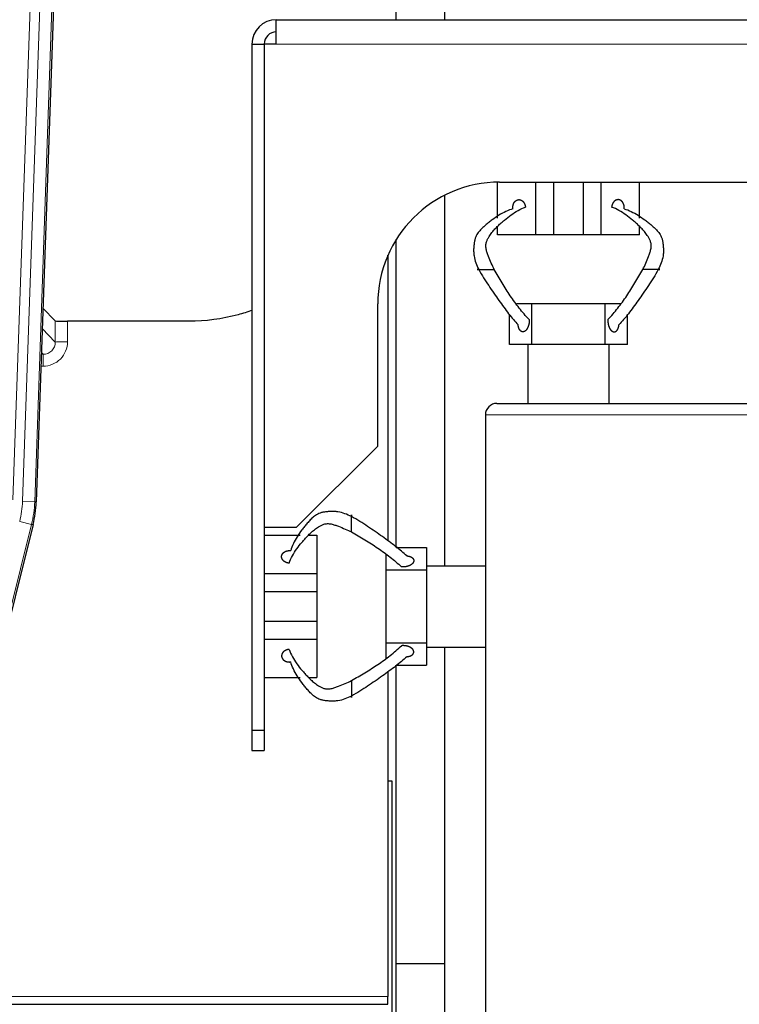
# Model space of a CAD drawing. Header units: inches. Extents: x 0 to 20790, y -12 to 14700.
# Tile 49 of 184: x 5701 to 5878, y 4848 to 5090. Entities that reach past the tile are written whole.
import ezdxf

# ---------------------------------------------------------------- set-up
doc = ezdxf.new("R2010")
doc.units = ezdxf.units.IN
doc.layers.add('1', color=7, linetype='Continuous', true_color=0xffffff)

msp = doc.modelspace()

# ---------------------------------------------------------------- linework, layer by layer
at = {"layer": '1', "color": 110, "linetype": 'Continuous', "lineweight": 13}
for p, q in [((5701.206, 4971.471), (5714.317, 5346.914)), ((5717.311, 5346.809), (5704.2, 4971.366)), ((5711.925, 5345.972), (5698.859, 4971.801)), ((5963.669, 5084.078), (5763.669, 5084.078)), ((5709.278, 5010.685), (5709.268, 5015.916)), ((5712.266, 5015.814), (5712.277, 5010.767)), ((5706.065, 5014.013), (5709.278, 5010.685)), ((5705.843, 5007.677), (5706.286, 5007.677)), ((5706.286, 5007.677), (5705.859, 5008.12)), ((5706.286, 5007.677), (5706.286, 5004.758)), ((5706.286, 5004.758), (5705.741, 5004.758)), ((6315.169, 4992.778), (5815.169, 4992.778)), ((5704.2, 4971.366), (5701.206, 4971.471)), ((5704.2, 4971.366), (5704.573, 4971.314)), ((5703.415, 4965.784), (5700.509, 4966.509)), ((5703.415, 4965.784), (5681.241, 4876.849)), ((5703.789, 4965.732), (5703.415, 4965.784)), ((5303.169, 4849.549), (5791.169, 4849.549))]:
    msp.add_line(p, q, dxfattribs=at)
at = {"layer": '1', "color": 2, "linetype": 'Continuous', "lineweight": 25}
for p, q in [((5717.691, 5346.959), (5704.573, 4971.314)), ((5793.211, 5090.072), (5793.211, 5257.578)), ((5805.211, 5090.072), (5805.211, 5257.578)), ((5763.669, 5084.078), (5763.669, 5090.078)), ((5763.669, 5090.078), (5963.669, 5090.078)), ((5757.669, 5084.078), (5757.669, 4915.078)), ((5763.669, 5084.078), (5760.671, 5084.078)), ((5760.671, 5084.078), (5760.671, 4965.078)), ((5818.129, 5041.229), (5818.129, 5050.074)), ((5818.669, 5050.078), (5963.669, 5050.078)), ((5827.564, 5037.078), (5827.564, 5050.078)), ((5831.978, 5037.078), (5831.978, 5050.078)), ((5839.28, 5037.078), (5839.28, 5050.078)), ((5843.694, 5037.078), (5843.694, 5050.078)), ((5853.129, 5041.229), (5853.129, 5050.078)), ((5805.211, 4955.578), (5805.211, 5046.891)), ((5818.129, 5037.078), (5818.129, 5039.151)), ((5853.129, 5037.078), (5853.129, 5039.133)), ((5827.564, 5037.078), (5818.129, 5037.078)), ((5831.978, 5037.078), (5827.564, 5037.078)), ((5839.28, 5037.078), (5831.978, 5037.078)), ((5843.694, 5037.078), (5839.28, 5037.078)), ((5853.129, 5037.078), (5843.694, 5037.078)), ((5793.211, 4960.122), (5793.211, 5035.953)), ((5791.066, 5031.829), (5791.169, 5031.829)), ((5791.169, 5031.837), (5791.169, 5032.071)), ((5791.169, 5031.829), (5791.169, 4961.702)), ((5788.669, 4985.078), (5788.669, 5020.078)), ((5826.629, 5020.078), (5822.884, 5020.078)), ((5826.629, 5010.078), (5826.629, 5020.078)), ((5844.629, 5020.078), (5826.629, 5020.078)), ((5848.375, 5020.078), (5844.629, 5020.078)), ((5844.629, 5010.078), (5844.629, 5020.078)), ((5709.268, 5015.916), (5706.24, 5019.051)), ((5821.129, 5010.078), (5821.129, 5017.558)), ((5850.129, 5010.078), (5850.129, 5017.558)), ((5742.169, 5015.814), (5712.266, 5015.814)), ((5825.669, 5010.078), (5821.129, 5010.078)), ((5826.629, 5010.078), (5825.669, 5010.078)), ((5825.669, 4995.578), (5825.669, 5010.078)), ((5844.629, 5010.078), (5826.629, 5010.078)), ((5845.669, 5010.078), (5844.629, 5010.078)), ((5850.129, 5010.078), (5845.669, 5010.078)), ((5845.669, 4995.578), (5845.669, 5010.078)), ((5817.969, 4995.578), (6312.369, 4995.578)), ((5815.169, 4992.778), (5815.169, 4618.378)), ((5768.669, 4965.078), (5788.669, 4985.078)), ((5703.789, 4965.732), (5681.535, 4876.474)), ((5760.671, 4965.078), (5768.669, 4965.078)), ((5760.719, 4963.119), (5769.519, 4963.119)), ((5771.597, 4963.119), (5773.669, 4963.119)), ((5773.669, 4963.119), (5773.669, 4953.684)), ((5793.19, 4960.119), (5800.669, 4960.119)), ((5800.669, 4960.119), (5800.669, 4955.578)), ((5790.669, 4958.364), (5790.669, 4954.619)), ((5790.669, 4954.619), (5800.669, 4954.619)), ((5790.669, 4954.619), (5790.669, 4936.619)), ((5800.669, 4955.578), (5800.669, 4954.619)), ((5800.669, 4955.578), (5815.169, 4955.578)), ((5800.669, 4954.619), (5800.669, 4936.619)), ((5760.719, 4953.684), (5773.669, 4953.684)), ((5773.669, 4953.684), (5773.669, 4949.27)), ((5760.719, 4949.27), (5773.669, 4949.27)), ((5773.669, 4949.27), (5773.669, 4941.968)), ((5760.719, 4941.968), (5773.669, 4941.968)), ((5773.669, 4941.968), (5773.669, 4937.554)), ((5760.719, 4937.554), (5773.669, 4937.554)), ((5773.669, 4937.554), (5773.669, 4928.119)), ((5790.669, 4936.619), (5790.669, 4932.873)), ((5790.669, 4936.619), (5800.669, 4936.619)), ((5800.669, 4936.619), (5800.669, 4935.578)), ((5800.669, 4935.578), (5800.669, 4931.119)), ((5800.669, 4935.578), (5815.169, 4935.578)), ((5805.211, 4857.578), (5805.211, 4935.578)), ((5793.19, 4931.119), (5800.669, 4931.119)), ((5793.211, 4857.578), (5793.211, 4931.122)), ((5760.719, 4928.119), (5769.519, 4928.119)), ((5771.614, 4928.119), (5773.669, 4928.119)), ((5791.169, 4929.533), (5791.169, 4849.549)), ((5757.669, 4915.078), (5757.669, 4910.078)), ((5757.669, 4915.078), (5760.719, 4915.078)), ((5760.719, 4915.078), (5760.719, 4910.078)), ((5757.669, 4910.078), (5760.719, 4910.078)), ((5792.169, 4902.578), (5791.152, 4902.578)), ((5792.169, 4582.578), (5792.169, 4902.578)), ((5793.211, 4614.549), (5793.211, 4857.578)), ((5805.211, 4857.578), (5793.211, 4857.578)), ((5805.211, 4614.549), (5805.211, 4857.578)), ((5303.169, 4847.601), (5791.169, 4847.601)), ((5791.169, 4847.601), (5791.169, 4849.549))]:
    msp.add_line(p, q, dxfattribs=at)
for centre, radius in [((5763.669, 5084.078), 6), ((5763.719, 5084.078), 3), ((5818.669, 5020.078), 30), ((5817.969, 4992.778), 2.8)]:
    msp.add_arc(centre, radius, 90, 180, dxfattribs=at)
for centre, major_axis, ratio, start_param, end_param in [((5712.266, 5015.919), (3, 0), 0.0349646, 3.1753451, 4.712515), ((5677.553, 4972.265, 0), (-26.774, 3.763), 0.9986144, 3.0370169, 3.2461684)]:
    msp.add_ellipse(centre, major_axis=major_axis, ratio=ratio, start_param=start_param, end_param=end_param, dxfattribs=at)
at = {"layer": '1', "color": 110, "linetype": 'Continuous', "lineweight": 13}
for centre, major_axis, ratio, start_param, end_param in [((5706.273, 5010.767), (3.237, -5.067), 0.9977321, 5.7157535, 7.2865499), ((5706.273, 5010.688), (1.726, -2.474), 0.9943829, 5.6754356, 7.2462319), ((5712.277, 5010.688), (-3, -0.006), 0.0261769, 4.7123351, 6.249505), ((5677.188, 4972.316, 0), (-23.799, 3.345), 0.9986144, 3.0370169, 3.2461684), ((5677.188, 4972.316), (26.766, -3.762), 0.9989218, 6.1786096, 6.387761)]:
    msp.add_ellipse(centre, major_axis=major_axis, ratio=ratio, start_param=start_param, end_param=end_param, dxfattribs=at)
msp.add_open_spline([(5702.685, 5344.044), (5702.115, 5328.545), (5700.991, 5297.543), (5699.897, 5266.537), (5699.087, 5243.279), (5698.686, 5231.65), (5698.222, 5218.082), (5698.024, 5212.267), (5697.892, 5208.39), (5697.827, 5206.452), (5697.499, 5196.76), (5697.109, 5185.131), (5696.659, 5171.567), (5696.467, 5165.755), (5696.339, 5161.88), (5696.275, 5159.942), (5695.703, 5142.507), (5694.701, 5111.534), (5693.247, 5065.138), (5691.84, 5018.809), (5690.935, 4987.966), (5690.49, 4972.555)], degree=3, knots=[0, 0, 0, 0, 0.125, 0.25, 0.25, 0.3125, 0.34375, 0.359375, 0.359375, 0.375, 0.375, 0.4375, 0.46875, 0.484375, 0.484375, 0.5, 0.5, 0.625, 0.75, 0.875, 1, 1, 1, 1], dxfattribs=at)
at = {"layer": '1', "color": 2, "linetype": 'Continuous', "lineweight": 25}
for points, degree in [([(5757.669, 5084.078), (5760.671, 5084.078)], 1), ([(5821.923, 5043.519), (5821.881, 5043.917), (5822.044, 5044.713), (5822.421, 5045.332), (5822.978, 5045.717), (5823.584, 5045.789), (5824.182, 5045.547), (5824.662, 5045.043), (5824.974, 5044.332), (5825.015, 5043.938)], 2), ([(5760.719, 4965.078), (5760.719, 4915.078)], 1), ([(5766.81, 4956.233), (5766.416, 4956.274), (5765.705, 4956.586), (5765.201, 4957.066), (5764.959, 4957.664), (5765.03, 4958.27), (5765.416, 4958.826), (5766.035, 4959.204), (5766.831, 4959.367), (5767.229, 4959.324)], 2)]:
    msp.add_open_spline(points, degree=degree, dxfattribs=at)
for points, degree, knots in [([(5817.313, 5028.578), (5817.083, 5029.069), (5816.613, 5030.083), (5816.031, 5031.475), (5815.608, 5032.644), (5815.327, 5033.558), (5815.255, 5034.346), (5815.307, 5034.936), (5815.413, 5035.341), (5815.555, 5035.71), (5815.77, 5036.163), (5816.167, 5036.876), (5816.769, 5037.71), (5817.514, 5038.559), (5818.281, 5039.324), (5819.062, 5040.05), (5820.116, 5040.973), (5821.475, 5042.047), (5823.191, 5043.125), (5824.394, 5043.693), (5825.015, 5043.938)], 3, [0, 0, 0, 0, 0.0625, 0.125, 0.15625, 0.1875, 0.21875, 0.234375, 0.25, 0.265625, 0.28125, 0.3125, 0.375, 0.4375, 0.5, 0.5625, 0.625, 0.75, 0.875, 1, 1, 1, 1]), ([(5849.335, 5043.519), (5849.349, 5043.651), (5849.36, 5043.919), (5849.331, 5044.242), (5849.255, 5044.552), (5849.135, 5044.832), (5849.014, 5045.046), (5848.879, 5045.244), (5848.691, 5045.451), (5848.473, 5045.608), (5848.237, 5045.706), (5848.036, 5045.748), (5847.834, 5045.767), (5847.61, 5045.758), (5847.368, 5045.691), (5847.14, 5045.567), (5846.949, 5045.409), (5846.764, 5045.222), (5846.572, 5044.981), (5846.426, 5044.716), (5846.32, 5044.422), (5846.261, 5044.11), (5846.243, 5043.938)], 5, [0, 0, 0, 0, 0, 0, 0.1042545, 0.2083296, 0.25, 0.25, 0.25, 0.3128199, 0.4171102, 0.5, 0.5, 0.5, 0.5210512, 0.6251827, 0.7291347, 0.75, 0.75, 0.75, 0.8639149, 1, 1, 1, 1, 1, 1]), ([(5853.945, 5028.578), (5854.175, 5029.069), (5854.646, 5030.083), (5855.227, 5031.475), (5855.65, 5032.644), (5855.931, 5033.558), (5856.003, 5034.346), (5855.951, 5034.936), (5855.845, 5035.341), (5855.703, 5035.71), (5855.488, 5036.163), (5855.091, 5036.876), (5854.489, 5037.71), (5853.745, 5038.559), (5852.977, 5039.324), (5852.197, 5040.05), (5851.142, 5040.973), (5849.783, 5042.047), (5848.067, 5043.125), (5846.864, 5043.693), (5846.243, 5043.938)], 3, [0, 0, 0, 0, 0.0625, 0.125, 0.15625, 0.1875, 0.21875, 0.234375, 0.25, 0.265625, 0.28125, 0.3125, 0.375, 0.4375, 0.5, 0.5625, 0.625, 0.75, 0.875, 1, 1, 1, 1]), ([(5821.923, 5043.519), (5821.341, 5043.339), (5820.188, 5042.887), (5818.493, 5041.959), (5817.101, 5040.988), (5815.989, 5040.132), (5815.163, 5039.446), (5814.349, 5038.714), (5813.57, 5037.891), (5812.996, 5037.079), (5812.698, 5036.386), (5812.565, 5035.944), (5812.482, 5035.582), (5812.414, 5035.181), (5812.334, 5034.587), (5812.267, 5033.781), (5812.256, 5032.825), (5812.379, 5031.591), (5812.778, 5030.13), (5813.269, 5029.084), (5813.532, 5028.578)], 3, [0, 0, 0, 0, 0.125, 0.25, 0.375, 0.4375, 0.5, 0.5625, 0.625, 0.6875, 0.71875, 0.734375, 0.75, 0.765625, 0.78125, 0.8125, 0.84375, 0.875, 0.9375, 1, 1, 1, 1]), ([(5849.335, 5043.519), (5849.917, 5043.339), (5851.07, 5042.887), (5852.766, 5041.959), (5854.157, 5040.988), (5855.269, 5040.132), (5856.095, 5039.446), (5856.909, 5038.714), (5857.689, 5037.891), (5858.263, 5037.079), (5858.56, 5036.386), (5858.693, 5035.944), (5858.776, 5035.582), (5858.844, 5035.181), (5858.924, 5034.587), (5858.991, 5033.781), (5859.002, 5032.825), (5858.88, 5031.591), (5858.48, 5030.13), (5857.989, 5029.084), (5857.726, 5028.578)], 3, [0, 0, 0, 0, 0.125, 0.25, 0.375, 0.4375, 0.5, 0.5625, 0.625, 0.6875, 0.71875, 0.734375, 0.75, 0.765625, 0.78125, 0.8125, 0.84375, 0.875, 0.9375, 1, 1, 1, 1]), ([(5813.532, 5028.578), (5813.457, 5028.578), (5813.321, 5028.578), (5813.197, 5028.578), (5813.13, 5028.578), (5813.136, 5028.578), (5813.179, 5028.578), (5813.251, 5028.578), (5813.395, 5028.578), (5813.629, 5028.578), (5813.936, 5028.578), (5814.218, 5028.578), (5814.51, 5028.578), (5814.844, 5028.578), (5815.217, 5028.578), (5815.574, 5028.578), (5815.879, 5028.578), (5816.184, 5028.578), (5816.514, 5028.578), (5816.786, 5028.578), (5817.022, 5028.578), (5817.219, 5028.578), (5817.313, 5028.578)], 5, [0, 0, 0, 0, 0, 0, 0.1042545, 0.2083296, 0.25, 0.25, 0.25, 0.3128199, 0.4171102, 0.5, 0.5, 0.5, 0.5210512, 0.6251827, 0.7291347, 0.75, 0.75, 0.75, 0.8639149, 1, 1, 1, 1, 1, 1]), ([(5813.532, 5028.578), (5813.908, 5027.849), (5814.719, 5026.495), (5815.972, 5024.578), (5817.232, 5022.714), (5818.48, 5020.922), (5819.701, 5019.225), (5821.285, 5017.143), (5822.448, 5015.75), (5823.218, 5014.898)], 3, [0, 0, 0, 0, 0.125, 0.25, 0.375, 0.5, 0.625, 0.75, 1, 1, 1, 1]), ([(5825.918, 5016.256), (5825.076, 5017.141), (5823.863, 5018.542), (5822.36, 5020.543), (5821.288, 5022.072), (5820.266, 5023.636), (5819.274, 5025.237), (5818.295, 5026.876), (5817.646, 5028.006), (5817.313, 5028.578)], 3, [0, 0, 0, 0, 0.25, 0.375, 0.5, 0.625, 0.75, 0.875, 1, 1, 1, 1]), ([(5845.34, 5016.256), (5846.182, 5017.141), (5847.395, 5018.542), (5848.899, 5020.543), (5849.97, 5022.072), (5850.992, 5023.636), (5851.984, 5025.237), (5852.963, 5026.876), (5853.612, 5028.006), (5853.945, 5028.578)], 3, [0, 0, 0, 0, 0.25, 0.375, 0.5, 0.625, 0.75, 0.875, 1, 1, 1, 1]), ([(5857.726, 5028.578), (5857.35, 5027.849), (5856.539, 5026.495), (5855.286, 5024.578), (5854.026, 5022.714), (5852.778, 5020.922), (5851.557, 5019.225), (5849.973, 5017.143), (5848.811, 5015.75), (5848.04, 5014.898)], 3, [0, 0, 0, 0, 0.125, 0.25, 0.375, 0.5, 0.625, 0.75, 1, 1, 1, 1]), ([(5857.726, 5028.578), (5857.802, 5028.578), (5857.937, 5028.578), (5858.061, 5028.578), (5858.128, 5028.578), (5858.123, 5028.578), (5858.079, 5028.578), (5858.021, 5028.578), (5857.957, 5028.578), (5857.87, 5028.578), (5857.726, 5028.578), (5857.54, 5028.578), (5857.397, 5028.578), (5857.238, 5028.578), (5857.04, 5028.578), (5856.748, 5028.578), (5856.566, 5028.578), (5856.382, 5028.578), (5856.198, 5028.578), (5855.897, 5028.578), (5855.719, 5028.578), (5855.546, 5028.578), (5855.379, 5028.578), (5855.074, 5028.578), (5854.744, 5028.578), (5854.472, 5028.578), (5854.236, 5028.578), (5854.039, 5028.578), (5853.945, 5028.578)], 5, [0, 0, 0, 0, 0, 0, 0.1042545, 0.2083296, 0.25, 0.25, 0.25, 0.3128199, 0.375, 0.375, 0.375, 0.4171102, 0.5, 0.5, 0.5, 0.5210512, 0.625, 0.625, 0.625, 0.6251827, 0.7291347, 0.75, 0.75, 0.75, 0.8639149, 1, 1, 1, 1, 1, 1]), ([(5757.756, 5018.491), (5756.609, 5018.085), (5755.447, 5017.724), (5750.331, 5016.352), (5746.25, 5015.814), (5742.169, 5015.814)], 3, [0, 0, 0, 0, 0.2296211, 0.2296211, 1, 1, 1, 1]), ([(5825.918, 5016.256), (5826.007, 5015.388), (5825.591, 5014.174), (5825.172, 5013.546), (5824.642, 5013.207), (5824.047, 5013.242), (5823.569, 5013.677), (5823.26, 5014.455), (5823.219, 5014.898)], 2, [0, 0, 0, 0.25, 0.375, 0.5, 0.625, 0.75, 0.875, 1, 1, 1]), ([(5845.34, 5016.256), (5845.321, 5016.068), (5845.307, 5015.719), (5845.332, 5015.369), (5845.392, 5015.029), (5845.492, 5014.682), (5845.596, 5014.388), (5845.658, 5014.241), (5845.727, 5014.102), (5845.803, 5013.971), (5845.939, 5013.768), (5846.026, 5013.654), (5846.12, 5013.552), (5846.219, 5013.465), (5846.395, 5013.347), (5846.524, 5013.281), (5846.638, 5013.242), (5846.755, 5013.222), (5846.929, 5013.222), (5847.083, 5013.245), (5847.196, 5013.282), (5847.305, 5013.34), (5847.44, 5013.444), (5847.597, 5013.603), (5847.765, 5013.839), (5847.895, 5014.137), (5847.984, 5014.469), (5848.027, 5014.755), (5848.04, 5014.898)], 5, [0, 0, 0, 0, 0, 0, 0.1360851, 0.25, 0.25, 0.25, 0.2708653, 0.3748173, 0.375, 0.375, 0.375, 0.4789488, 0.5, 0.5, 0.5, 0.5828898, 0.625, 0.625, 0.625, 0.6871801, 0.75, 0.75, 0.75, 0.7916704, 0.8957455, 1, 1, 1, 1, 1, 1]), ([(5782.169, 4967.716), (5781.664, 4967.978), (5780.618, 4968.47), (5779.157, 4968.869), (5777.923, 4968.992), (5776.967, 4968.981), (5776.16, 4968.914), (5775.567, 4968.833), (5775.166, 4968.766), (5774.804, 4968.683), (5774.362, 4968.55), (5773.669, 4968.252), (5772.856, 4967.678), (5772.034, 4966.899), (5771.301, 4966.085), (5770.616, 4965.259), (5769.76, 4964.147), (5768.789, 4962.755), (5767.861, 4961.06), (5767.409, 4959.907), (5767.229, 4959.325)], 3, [0, 0, 0, 0, 0.0625, 0.125, 0.15625, 0.1875, 0.21875, 0.234375, 0.25, 0.265625, 0.28125, 0.3125, 0.375, 0.4375, 0.5, 0.5625, 0.625, 0.75, 0.875, 1, 1, 1, 1]), ([(5766.81, 4956.233), (5767.055, 4956.854), (5767.623, 4958.056), (5768.701, 4959.773), (5769.775, 4961.132), (5770.697, 4962.186), (5771.424, 4962.966), (5772.189, 4963.734), (5773.038, 4964.479), (5773.872, 4965.081), (5774.585, 4965.478), (5775.038, 4965.692), (5775.407, 4965.835), (5775.812, 4965.94), (5776.401, 4965.993), (5777.19, 4965.921), (5778.103, 4965.64), (5779.273, 4965.217), (5780.665, 4964.635), (5781.679, 4964.165), (5782.169, 4963.935)], 3, [0, 0, 0, 0, 0.125, 0.25, 0.375, 0.4375, 0.5, 0.5625, 0.625, 0.6875, 0.71875, 0.734375, 0.75, 0.765625, 0.78125, 0.8125, 0.84375, 0.875, 0.9375, 1, 1, 1, 1]), ([(5782.169, 4963.935), (5782.169, 4964.029), (5782.169, 4964.226), (5782.169, 4964.462), (5782.169, 4964.734), (5782.169, 4965.063), (5782.169, 4965.369), (5782.169, 4965.674), (5782.169, 4966.031), (5782.169, 4966.404), (5782.169, 4966.738), (5782.169, 4967.03), (5782.169, 4967.312), (5782.169, 4967.619), (5782.169, 4967.853), (5782.169, 4967.996), (5782.169, 4968.069), (5782.169, 4968.112), (5782.169, 4968.118), (5782.169, 4968.051), (5782.169, 4967.927), (5782.169, 4967.791), (5782.169, 4967.716)], 5, [0, 0, 0, 0, 0, 0, 0.1360851, 0.25, 0.25, 0.25, 0.2708653, 0.3748173, 0.4789488, 0.5, 0.5, 0.5, 0.5828898, 0.6871801, 0.75, 0.75, 0.75, 0.7916704, 0.8957455, 1, 1, 1, 1, 1, 1]), ([(5795.85, 4958.03), (5794.998, 4958.8), (5793.605, 4959.963), (5791.523, 4961.547), (5789.826, 4962.768), (5788.034, 4964.016), (5786.17, 4965.276), (5784.253, 4966.529), (5782.899, 4967.34), (5782.169, 4967.716)], 3, [0, 0, 0, 0, 0.25, 0.375, 0.5, 0.625, 0.75, 0.875, 1, 1, 1, 1]), ([(5782.169, 4963.935), (5782.742, 4963.602), (5783.872, 4962.953), (5785.511, 4961.974), (5787.111, 4960.982), (5788.676, 4959.96), (5790.205, 4958.888), (5792.206, 4957.384), (5793.607, 4956.172), (5794.492, 4955.33)], 3, [0, 0, 0, 0, 0.125, 0.25, 0.375, 0.5, 0.625, 0.75, 1, 1, 1, 1]), ([(5795.85, 4958.029), (5796.293, 4957.988), (5797.07, 4957.679), (5797.506, 4957.201), (5797.541, 4956.606), (5797.202, 4956.076), (5796.574, 4955.657), (5795.36, 4955.241), (5794.492, 4955.33)], 2, [0, 0, 0, 0.125, 0.25, 0.375, 0.5, 0.625, 0.75, 1, 1, 1]), ([(5766.81, 4935.005), (5766.637, 4934.987), (5766.326, 4934.927), (5766.031, 4934.821), (5765.767, 4934.676), (5765.526, 4934.483), (5765.338, 4934.299), (5765.181, 4934.108), (5765.057, 4933.879), (5764.989, 4933.638), (5764.98, 4933.414), (5765, 4933.212), (5765.042, 4933.011), (5765.14, 4932.775), (5765.296, 4932.557), (5765.504, 4932.369), (5765.702, 4932.234), (5765.916, 4932.113), (5766.195, 4931.993), (5766.506, 4931.917), (5766.829, 4931.888), (5767.096, 4931.899), (5767.229, 4931.913)], 5, [0, 0, 0, 0, 0, 0, 0.1360851, 0.25, 0.25, 0.25, 0.2708653, 0.3748173, 0.4789488, 0.5, 0.5, 0.5, 0.5828898, 0.6871801, 0.75, 0.75, 0.75, 0.7916704, 0.8957455, 1, 1, 1, 1, 1, 1]), ([(5766.81, 4935.005), (5767.055, 4934.384), (5767.623, 4933.181), (5768.701, 4931.465), (5769.775, 4930.106), (5770.697, 4929.051), (5771.424, 4928.271), (5772.189, 4927.503), (5773.038, 4926.758), (5773.872, 4926.157), (5774.585, 4925.76), (5775.038, 4925.545), (5775.407, 4925.403), (5775.812, 4925.297), (5776.401, 4925.245), (5777.19, 4925.317), (5778.103, 4925.597), (5779.273, 4926.021), (5780.665, 4926.602), (5781.679, 4927.073), (5782.169, 4927.303)], 3, [0, 0, 0, 0, 0.125, 0.25, 0.375, 0.4375, 0.5, 0.5625, 0.625, 0.6875, 0.71875, 0.734375, 0.75, 0.765625, 0.78125, 0.8125, 0.84375, 0.875, 0.9375, 1, 1, 1, 1]), ([(5782.169, 4927.303), (5782.742, 4927.636), (5783.872, 4928.285), (5785.511, 4929.263), (5787.111, 4930.256), (5788.676, 4931.278), (5790.205, 4932.349), (5792.206, 4933.853), (5793.607, 4935.066), (5794.492, 4935.908)], 3, [0, 0, 0, 0, 0.125, 0.25, 0.375, 0.5, 0.625, 0.75, 1, 1, 1, 1]), ([(5795.85, 4933.208), (5795.993, 4933.221), (5796.279, 4933.264), (5796.611, 4933.352), (5796.909, 4933.483), (5797.144, 4933.651), (5797.304, 4933.808), (5797.408, 4933.943), (5797.466, 4934.051), (5797.503, 4934.165), (5797.526, 4934.319), (5797.526, 4934.493), (5797.506, 4934.61), (5797.467, 4934.724), (5797.401, 4934.853), (5797.283, 4935.028), (5797.196, 4935.128), (5797.094, 4935.222), (5796.98, 4935.309), (5796.777, 4935.445), (5796.646, 4935.521), (5796.507, 4935.59), (5796.359, 4935.652), (5796.066, 4935.756), (5795.719, 4935.856), (5795.378, 4935.916), (5795.029, 4935.941), (5794.68, 4935.927), (5794.492, 4935.908)], 5, [0, 0, 0, 0, 0, 0, 0.1042545, 0.2083296, 0.25, 0.25, 0.25, 0.3128199, 0.375, 0.375, 0.375, 0.4171102, 0.5, 0.5, 0.5, 0.5210512, 0.625, 0.625, 0.625, 0.6251827, 0.7291347, 0.75, 0.75, 0.75, 0.8639149, 1, 1, 1, 1, 1, 1]), ([(5795.85, 4933.208), (5794.998, 4932.437), (5793.605, 4931.275), (5791.523, 4929.691), (5789.826, 4928.47), (5788.034, 4927.222), (5786.17, 4925.962), (5784.253, 4924.709), (5782.899, 4923.898), (5782.169, 4923.522)], 3, [0, 0, 0, 0, 0.25, 0.375, 0.5, 0.625, 0.75, 0.875, 1, 1, 1, 1]), ([(5782.169, 4923.522), (5781.664, 4923.259), (5780.618, 4922.768), (5779.157, 4922.368), (5777.923, 4922.246), (5776.967, 4922.257), (5776.16, 4922.324), (5775.567, 4922.404), (5775.166, 4922.472), (5774.804, 4922.554), (5774.362, 4922.688), (5773.669, 4922.985), (5772.856, 4923.559), (5772.034, 4924.339), (5771.301, 4925.152), (5770.616, 4925.979), (5769.76, 4927.09), (5768.789, 4928.482), (5767.861, 4930.178), (5767.409, 4931.331), (5767.229, 4931.913)], 3, [0, 0, 0, 0, 0.0625, 0.125, 0.15625, 0.1875, 0.21875, 0.234375, 0.25, 0.265625, 0.28125, 0.3125, 0.375, 0.4375, 0.5, 0.5625, 0.625, 0.75, 0.875, 1, 1, 1, 1]), ([(5782.169, 4927.303), (5782.169, 4927.209), (5782.169, 4927.012), (5782.169, 4926.776), (5782.169, 4926.503), (5782.169, 4926.174), (5782.169, 4925.869), (5782.169, 4925.702), (5782.169, 4925.529), (5782.169, 4925.351), (5782.169, 4925.05), (5782.169, 4924.866), (5782.169, 4924.682), (5782.169, 4924.5), (5782.169, 4924.208), (5782.169, 4924.01), (5782.169, 4923.851), (5782.169, 4923.708), (5782.169, 4923.522), (5782.169, 4923.378), (5782.169, 4923.291), (5782.169, 4923.227), (5782.169, 4923.169), (5782.169, 4923.125), (5782.169, 4923.12), (5782.169, 4923.187), (5782.169, 4923.31), (5782.169, 4923.446), (5782.169, 4923.522)], 5, [0, 0, 0, 0, 0, 0, 0.1360851, 0.25, 0.25, 0.25, 0.2708653, 0.3748173, 0.375, 0.375, 0.375, 0.4789488, 0.5, 0.5, 0.5, 0.5828898, 0.625, 0.625, 0.625, 0.6871801, 0.75, 0.75, 0.75, 0.7916704, 0.8957455, 1, 1, 1, 1, 1, 1])]:
    msp.add_open_spline(points, degree=degree, knots=knots, dxfattribs=at)

doc.saveas('drawing.dxf')
